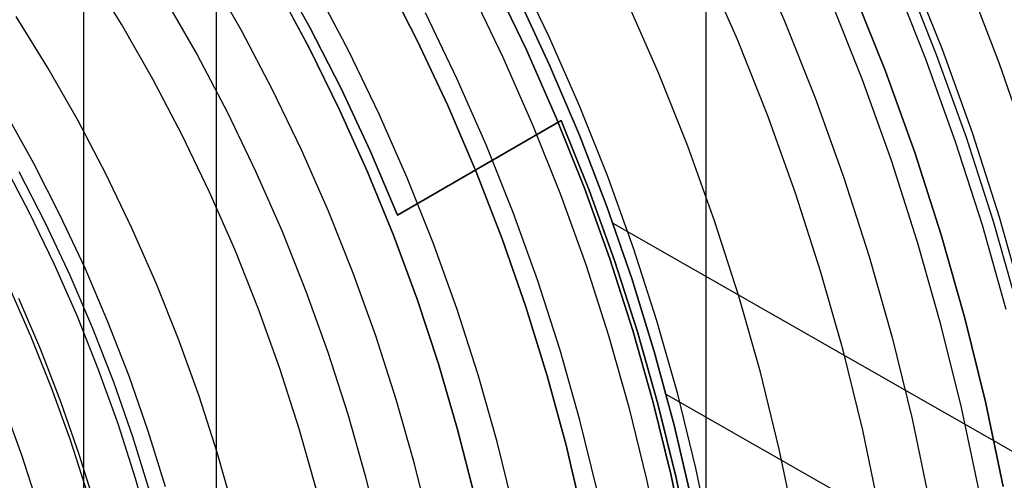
# Model space of a CAD drawing. Header units: millimetres. Extents: x 8929 to 10091, y -2708 to -1691.
# Tile 168 of 196: x 9544 to 9566, y -2047 to -2037. Entities that reach past the tile are written whole.
import ezdxf

# ---------------------------------------------------------------- set-up
doc = ezdxf.new("R2010")
doc.units = ezdxf.units.MM
for name, color, linetype in [('1', 7, 'Continuous'), ('COLOR EXT', 7, 'Continuous'), ('luz', 7, 'Continuous'), ('PLASTICO NEGRO', 7, 'Continuous')]:
    doc.layers.add(name, color=color, linetype=linetype)

msp = doc.modelspace()

# ---------------------------------------------------------------- linework, layer by layer
at = {"layer": '1', "color": 7, "true_color": 0xffffff}
for p, q in [((9548.05, -2123.77, 71.704), (9548.05, -1992.471, 71.704)), ((9545.032, -2116.471, 44.653), (9545.032, -1999.771, 44.653)), ((9550.174, -2036.895, 206.567), (9549.409, -2035.515, 206.567)), ((9549.409, -2035.515, 208.385), (9550.174, -2036.895, 208.385)), ((9550.174, -2036.895, 207.476), (9549.409, -2035.515, 207.476)), ((9564.449, -2037.527, 208.403), (9563.706, -2035.665, 208.403)), ((9554.368, -2035.877, 69.704), (9555.109, -2037.416, 69.704)), ((9554.368, -2035.877, 53.153), (9555.109, -2037.416, 53.153)), ((9555.109, -2037.416, 61.429), (9554.368, -2035.877, 61.429)), ((9563.458, -2035.769, 208.385), (9564.198, -2037.622, 208.385)), ((9565.129, -2035.795, 70.904), (9565.871, -2037.725, 70.904)), ((9562.554, -2036.076, 206.567), (9563.283, -2037.904, 206.567)), ((9563.283, -2037.904, 208.385), (9562.554, -2036.076, 208.385)), ((9562.554, -2036.076, 207.476), (9563.283, -2037.904, 207.476)), ((9554.903, -2036.188, 76.403), (9555.638, -2037.762, 76.403)), ((9554.903, -2036.188, 70.904), (9555.638, -2037.762, 70.904)), ((9554.903, -2036.188, 42.804), (9555.638, -2037.762, 42.804)), ((9554.903, -2036.188, 34.804), (9555.638, -2037.762, 34.804)), ((9555.638, -2037.762, 73.653), (9554.903, -2036.188, 73.653)), ((9555.638, -2037.762, 38.804), (9554.903, -2036.188, 38.804)), ((9550.89, -2038.3, 206.567), (9550.174, -2036.895, 206.567)), ((9550.174, -2036.895, 208.385), (9550.89, -2038.3, 208.385)), ((9550.89, -2038.3, 207.476), (9550.174, -2036.895, 207.476)), ((9555.109, -2037.416, 69.704), (9555.797, -2038.981, 69.704)), ((9555.109, -2037.416, 53.153), (9555.797, -2038.981, 53.153)), ((9555.797, -2038.981, 61.429), (9555.109, -2037.416, 61.429)), ((9564.198, -2037.622, 208.385), (9564.873, -2039.5, 208.385)), ((9565.127, -2039.413, 208.403), (9564.449, -2037.527, 208.403)), ((9555.638, -2037.762, 76.403), (9556.318, -2039.361, 76.403)), ((9555.638, -2037.762, 70.904), (9556.318, -2039.361, 70.904)), ((9555.638, -2037.762, 42.804), (9556.318, -2039.361, 42.804)), ((9555.638, -2037.762, 34.804), (9556.318, -2039.361, 34.804)), ((9556.318, -2039.361, 73.653), (9555.638, -2037.762, 73.653)), ((9556.318, -2039.361, 38.804), (9555.638, -2037.762, 38.804)), ((9563.283, -2037.904, 206.567), (9563.95, -2039.756, 206.567)), ((9563.95, -2039.756, 208.385), (9563.283, -2037.904, 208.385)), ((9563.283, -2037.904, 207.476), (9563.95, -2039.756, 207.476)), ((9565.871, -2037.725, 70.904), (9566.546, -2039.68, 70.904)), ((9551.558, -2039.729, 206.567), (9550.89, -2038.3, 206.567)), ((9550.89, -2038.3, 208.385), (9551.558, -2039.729, 208.385)), ((9551.558, -2039.729, 207.476), (9550.89, -2038.3, 207.476)), ((9555.904, -2039.028, 206.567), (9552.176, -2041.181, 206.567)), ((9552.176, -2041.181, 208.385), (9555.904, -2039.028, 208.385)), ((9555.904, -2039.028, 207.476), (9552.176, -2041.181, 207.476)), ((9555.797, -2038.981, 69.704), (9556.43, -2040.568, 69.704)), ((9555.797, -2038.981, 53.153), (9556.43, -2040.568, 53.153)), ((9556.43, -2040.568, 61.429), (9555.797, -2038.981, 61.429)), ((9556.536, -2040.612, 206.567), (9555.904, -2039.028, 206.567)), ((9555.904, -2039.028, 208.385), (9556.536, -2040.612, 208.385)), ((9555.904, -2039.028, 206.567), (9555.904, -2039.028, 208.385)), ((9556.536, -2040.612, 207.476), (9555.904, -2039.028, 207.476)), ((9556.318, -2039.361, 76.403), (9556.942, -2040.983, 76.403)), ((9556.318, -2039.361, 70.904), (9556.942, -2040.983, 70.904)), ((9556.318, -2039.361, 42.804), (9556.942, -2040.983, 42.804)), ((9556.318, -2039.361, 34.804), (9556.942, -2040.983, 34.804)), ((9556.942, -2040.983, 73.653), (9556.318, -2039.361, 73.653)), ((9556.942, -2040.983, 38.804), (9556.318, -2039.361, 38.804)), ((9565.74, -2041.322, 208.403), (9565.127, -2039.413, 208.403)), ((9564.873, -2039.5, 208.385), (9565.483, -2041.4, 208.385)), ((9552.176, -2041.181, 206.567), (9551.558, -2039.729, 206.567)), ((9551.558, -2039.729, 208.385), (9552.176, -2041.181, 208.385)), ((9552.176, -2041.181, 207.476), (9551.558, -2039.729, 207.476)), ((9563.95, -2039.756, 206.567), (9564.551, -2041.63, 206.567)), ((9564.551, -2041.63, 208.385), (9563.95, -2039.756, 208.385)), ((9563.95, -2039.756, 207.476), (9564.551, -2041.63, 207.476)), ((9554.04, -2040.105, 206.567), (9554.04, -2040.105, 208.385)), ((9556.43, -2040.568, 69.704), (9557.009, -2042.176, 69.704)), ((9556.43, -2040.568, 53.153), (9557.009, -2042.176, 53.153)), ((9557.009, -2042.176, 61.429), (9556.43, -2040.568, 61.429)), ((9557.114, -2042.216, 206.567), (9556.536, -2040.612, 206.567)), ((9556.536, -2040.612, 208.385), (9557.114, -2042.216, 208.385)), ((9557.114, -2042.216, 207.476), (9556.536, -2040.612, 207.476)), ((9556.942, -2040.983, 76.403), (9557.509, -2042.625, 76.403)), ((9556.942, -2040.983, 70.904), (9557.509, -2042.625, 70.904)), ((9556.942, -2040.983, 42.804), (9557.509, -2042.625, 42.804)), ((9556.942, -2040.983, 34.804), (9557.509, -2042.625, 34.804)), ((9557.509, -2042.625, 73.653), (9556.942, -2040.983, 73.653)), ((9557.509, -2042.625, 38.804), (9556.942, -2040.983, 38.804)), ((9552.176, -2041.181, 208.385), (9552.176, -2041.181, 206.567)), ((9557.08, -2041.365, 34.804), (9584.972, -2057.3, 34.804)), ((9565.483, -2041.4, 208.385), (9566.027, -2043.32, 208.385)), ((9566.287, -2043.251, 208.403), (9565.74, -2041.322, 208.403)), ((9564.551, -2041.63, 206.567), (9565.088, -2043.523, 206.567)), ((9565.088, -2043.523, 208.385), (9564.551, -2041.63, 208.385)), ((9564.551, -2041.63, 207.476), (9565.088, -2043.523, 207.476)), ((9557.009, -2042.176, 69.704), (9557.531, -2043.803, 69.704)), ((9557.009, -2042.176, 53.153), (9557.531, -2043.803, 53.153)), ((9557.531, -2043.803, 61.429), (9557.009, -2042.176, 61.429)), ((9557.636, -2043.839, 206.567), (9557.114, -2042.216, 206.567)), ((9557.114, -2042.216, 208.385), (9557.636, -2043.839, 208.385)), ((9557.636, -2043.839, 207.476), (9557.114, -2042.216, 207.476)), ((9557.509, -2042.625, 76.403), (9558.019, -2044.287, 76.403)), ((9557.509, -2042.625, 70.904), (9558.019, -2044.287, 70.904)), ((9557.509, -2042.625, 42.804), (9558.019, -2044.287, 42.804)), ((9557.509, -2042.625, 34.804), (9558.019, -2044.287, 34.804)), ((9558.019, -2044.287, 73.653), (9557.509, -2042.625, 73.653)), ((9558.019, -2044.287, 38.804), (9557.509, -2042.625, 38.804)), ((9565.088, -2043.523, 206.567), (9565.559, -2045.434, 206.567)), ((9565.559, -2045.434, 208.385), (9565.088, -2043.523, 208.385)), ((9565.088, -2043.523, 207.476), (9565.559, -2045.434, 207.476)), ((9557.531, -2043.803, 69.704), (9557.997, -2045.447, 69.704)), ((9557.531, -2043.803, 53.153), (9557.997, -2045.447, 53.153)), ((9557.997, -2045.447, 61.429), (9557.531, -2043.803, 61.429)), ((9558.102, -2045.479, 206.567), (9557.636, -2043.839, 206.567)), ((9557.636, -2043.839, 208.385), (9558.102, -2045.479, 208.385)), ((9558.102, -2045.479, 207.476), (9557.636, -2043.839, 207.476)), ((9558.019, -2044.287, 76.403), (9558.471, -2045.965, 76.403)), ((9558.019, -2044.287, 70.904), (9558.471, -2045.965, 70.904)), ((9558.019, -2044.287, 42.804), (9558.471, -2045.965, 42.804)), ((9558.019, -2044.287, 34.804), (9558.471, -2045.965, 34.804)), ((9558.471, -2045.965, 73.653), (9558.019, -2044.287, 73.653)), ((9558.471, -2045.965, 38.804), (9558.019, -2044.287, 38.804)), ((9558.287, -2045.252, 42.804), (9579.472, -2057.356, 42.804)), ((9557.997, -2045.447, 69.704), (9558.406, -2047.106, 69.704)), ((9557.997, -2045.447, 53.153), (9558.406, -2047.106, 53.153)), ((9558.406, -2047.106, 61.429), (9557.997, -2045.447, 61.429)), ((9558.512, -2047.134, 206.567), (9558.102, -2045.479, 206.567)), ((9558.102, -2045.479, 208.385), (9558.512, -2047.134, 208.385)), ((9558.512, -2047.134, 207.476), (9558.102, -2045.479, 207.476)), ((9565.559, -2045.434, 206.567), (9565.964, -2047.36, 206.567)), ((9565.964, -2047.36, 208.385), (9565.559, -2045.434, 208.385)), ((9565.559, -2045.434, 207.476), (9565.964, -2047.36, 207.476)), ((9558.471, -2045.965, 76.403), (9558.864, -2047.657, 76.403)), ((9558.471, -2045.965, 70.904), (9558.864, -2047.657, 70.904)), ((9558.471, -2045.965, 42.804), (9558.864, -2047.657, 42.804)), ((9558.471, -2045.965, 34.804), (9558.864, -2047.657, 34.804)), ((9558.864, -2047.657, 73.653), (9558.471, -2045.965, 73.653)), ((9558.864, -2047.657, 38.804), (9558.471, -2045.965, 38.804)), ((9558.406, -2047.106, 69.704), (9558.757, -2048.778, 69.704)), ((9558.406, -2047.106, 53.153), (9558.757, -2048.778, 53.153)), ((9558.757, -2048.778, 61.429), (9558.406, -2047.106, 61.429)), ((9558.865, -2048.802, 206.567), (9558.512, -2047.134, 206.567)), ((9558.512, -2047.134, 208.385), (9558.865, -2048.802, 208.385)), ((9558.865, -2048.802, 207.476), (9558.512, -2047.134, 207.476))]:
    msp.add_line(p, q, dxfattribs=at)
at = {"layer": '1', "color": 7, "true_color": 0xf4f4f4}
for p, q in [((9549.437, -2036.016, 206.567), (9550.171, -2037.385, 206.567)), ((9550.171, -2037.385, 208.385), (9549.437, -2036.016, 208.385)), ((9549.437, -2036.016, 207.476), (9550.171, -2037.385, 207.476)), ((9550.171, -2037.385, 206.567), (9550.857, -2038.779, 206.567)), ((9550.857, -2038.779, 208.385), (9550.171, -2037.385, 208.385)), ((9550.171, -2037.385, 207.476), (9550.857, -2038.779, 207.476)), ((9550.857, -2038.779, 206.567), (9551.494, -2040.196, 206.567)), ((9551.494, -2040.196, 208.385), (9550.857, -2038.779, 208.385)), ((9550.857, -2038.779, 207.476), (9551.494, -2040.196, 207.476)), ((9551.494, -2040.196, 206.567), (9552.082, -2041.634, 206.567)), ((9552.082, -2041.634, 208.385), (9551.494, -2040.196, 208.385)), ((9551.494, -2040.196, 207.476), (9552.082, -2041.634, 207.476)), ((9552.082, -2041.634, 206.567), (9552.62, -2043.091, 206.567)), ((9552.62, -2043.091, 208.385), (9552.082, -2041.634, 208.385)), ((9552.082, -2041.634, 207.476), (9552.62, -2043.091, 207.476)), ((9552.62, -2043.091, 206.567), (9553.107, -2044.566, 206.567)), ((9553.107, -2044.566, 208.385), (9552.62, -2043.091, 208.385)), ((9552.62, -2043.091, 207.476), (9553.107, -2044.566, 207.476)), ((9553.107, -2044.566, 206.567), (9553.543, -2046.057, 206.567)), ((9553.543, -2046.057, 208.385), (9553.107, -2044.566, 208.385)), ((9553.107, -2044.566, 207.476), (9553.543, -2046.057, 207.476)), ((9553.543, -2046.057, 206.567), (9553.928, -2047.562, 206.567)), ((9553.928, -2047.562, 208.385), (9553.543, -2046.057, 208.385)), ((9553.543, -2046.057, 207.476), (9553.928, -2047.562, 207.476))]:
    msp.add_line(p, q, dxfattribs=at)
at = {"layer": 'COLOR EXT', "color": 30, "true_color": 0xff8d00}
msp.add_line((9559.198, -2057.121, 21.604), (9559.198, -2010.313, 21.604), dxfattribs=at)
at = {"layer": 'luz', "color": 7, "true_color": 0xffffff}
for p, q in [((9560.206, -2034.991, -26.553), (9560.975, -2036.738, -26.553)), ((9545.887, -2036.833, -23.839), (9545.131, -2035.606, -23.839)), ((9548.624, -2036.978, -23.224), (9547.871, -2035.657, -23.224)), ((9555.622, -2037.102, -24.735), (9554.869, -2035.539, -24.735)), ((9559.912, -2037.184, -26.861), (9559.159, -2035.473, -26.861)), ((9564.581, -2037.412, -27.309), (9563.834, -2035.539, -27.309)), ((9551.07, -2037.45, -24.287), (9550.332, -2036.044, -24.287)), ((9553.839, -2036.057, -25.042), (9554.575, -2037.584, -25.042)), ((9546.879, -2036.245, -23.531), (9547.612, -2037.531, -23.531)), ((9558.116, -2037.937, -25.798), (9557.391, -2036.287, -25.798)), ((9562.76, -2038.102, -26.246), (9562.038, -2036.292, -26.246)), ((9553.527, -2038.066, -25.35), (9552.809, -2036.575, -25.35)), ((9544.213, -2037.825, -22.776), (9543.492, -2036.656, -22.776)), ((9560.975, -2036.738, -26.553), (9561.682, -2038.511, -26.553)), ((9546.601, -2038.085, -23.839), (9545.887, -2036.833, -23.839)), ((9549.33, -2038.325, -23.224), (9548.624, -2036.978, -23.224)), ((9556.32, -2038.69, -24.735), (9555.622, -2037.102, -24.735)), ((9560.604, -2038.92, -26.861), (9559.912, -2037.184, -26.861)), ((9551.759, -2038.88, -24.287), (9551.07, -2037.45, -24.287)), ((9565.263, -2039.309, -27.309), (9564.581, -2037.412, -27.309)), ((9547.612, -2037.531, -23.531), (9548.301, -2038.843, -23.531)), ((9554.575, -2037.584, -25.042), (9555.257, -2039.135, -25.042)), ((9544.893, -2039.019, -22.776), (9544.213, -2037.825, -22.776)), ((9547.271, -2039.361, -23.839), (9546.601, -2038.085, -23.839)), ((9554.194, -2039.581, -25.35), (9553.527, -2038.066, -25.35)), ((9558.784, -2039.61, -25.798), (9558.116, -2037.937, -25.798)), ((9563.42, -2039.936, -26.246), (9562.76, -2038.102, -26.246)), ((9549.99, -2039.695, -23.224), (9549.33, -2038.325, -23.224)), ((9561.682, -2038.511, -26.553), (9562.328, -2040.307, -26.553)), ((9556.963, -2040.301, -24.735), (9556.32, -2038.69, -24.735)), ((9545.531, -2040.236, -22.776), (9544.893, -2039.019, -22.776)), ((9548.301, -2038.843, -23.531), (9548.943, -2040.177, -23.531)), ((9552.398, -2040.334, -24.287), (9551.759, -2038.88, -24.287)), ((9561.237, -2040.679, -26.861), (9560.604, -2038.92, -26.861)), ((9555.257, -2039.135, -25.042), (9555.885, -2040.71, -25.042)), ((9547.896, -2040.659, -23.839), (9547.271, -2039.361, -23.839)), ((9565.88, -2041.228, -27.309), (9565.263, -2039.309, -27.309)), ((9550.602, -2041.087, -23.224), (9549.99, -2039.695, -23.224)), ((9554.807, -2041.118, -25.35), (9554.194, -2039.581, -25.35)), ((9559.394, -2041.306, -25.798), (9558.784, -2039.61, -25.798)), ((9564.016, -2041.792, -26.246), (9563.42, -2039.936, -26.246)), ((9543.792, -2041.111, -21.713), (9543.184, -2039.954, -21.713)), ((9546.127, -2041.474, -22.776), (9545.531, -2040.236, -22.776)), ((9548.943, -2040.177, -23.531), (9549.539, -2041.533, -23.531)), ((9552.987, -2041.809, -24.287), (9552.398, -2040.334, -24.287)), ((9557.55, -2041.933, -24.735), (9556.963, -2040.301, -24.735)), ((9562.328, -2040.307, -26.553), (9562.912, -2042.125, -26.553)), ((9548.476, -2041.979, -23.839), (9547.896, -2040.659, -23.839)), ((9555.885, -2040.71, -25.042), (9556.459, -2042.305, -25.042)), ((9561.808, -2042.459, -26.861), (9561.237, -2040.679, -26.861)), ((9544.359, -2042.288, -21.713), (9543.792, -2041.111, -21.713)), ((9551.166, -2042.499, -23.224), (9550.602, -2041.087, -23.224)), ((9555.367, -2042.676, -25.35), (9554.807, -2041.118, -25.35)), ((9566.429, -2043.168, -27.309), (9565.88, -2041.228, -27.309)), ((9546.68, -2042.731, -22.776), (9546.127, -2041.474, -22.776)), ((9559.945, -2043.022, -25.798), (9559.394, -2041.306, -25.798)), ((9549.539, -2041.533, -23.531), (9550.088, -2042.908, -23.531)), ((9553.524, -2043.303, -24.287), (9552.987, -2041.809, -24.287)), ((9558.081, -2043.585, -24.735), (9557.55, -2041.933, -24.735)), ((9564.547, -2043.667, -26.246), (9564.016, -2041.792, -26.246)), ((9549.01, -2043.317, -23.839), (9548.476, -2041.979, -23.839)), ((9562.912, -2042.125, -26.553), (9563.433, -2043.962, -26.553)), ((9544.885, -2043.484, -21.713), (9544.359, -2042.288, -21.713)), ((9556.459, -2042.305, -25.042), (9556.977, -2043.918, -25.042)), ((9551.681, -2043.93, -23.224), (9551.166, -2042.499, -23.224)), ((9562.318, -2044.257, -26.861), (9561.808, -2042.459, -26.861)), ((9543.311, -2042.77, -22.02), (9543.821, -2043.93, -22.02)), ((9547.19, -2044.007, -22.776), (9546.68, -2042.731, -22.776)), ((9555.874, -2044.252, -25.35), (9555.367, -2042.676, -25.35)), ((9550.088, -2042.908, -23.531), (9550.589, -2044.302, -23.531)), ((9560.436, -2044.756, -25.798), (9559.945, -2043.022, -25.798)), ((9554.01, -2044.815, -24.287), (9553.524, -2043.303, -24.287)), ((9545.369, -2044.698, -21.713), (9544.885, -2043.484, -21.713)), ((9549.498, -2044.673, -23.839), (9549.01, -2043.317, -23.839)), ((9558.554, -2045.254, -24.735), (9558.081, -2043.585, -24.735)), ((9565.014, -2045.559, -26.246), (9564.547, -2043.667, -26.246)), ((9543.821, -2043.93, -22.02), (9544.291, -2045.107, -22.02)), ((9552.146, -2045.378, -23.224), (9551.681, -2043.93, -23.224)), ((9556.977, -2043.918, -25.042), (9557.439, -2045.549, -25.042)), ((9563.433, -2043.962, -26.553), (9563.89, -2045.815, -26.553)), ((9547.655, -2045.3, -22.776), (9547.19, -2044.007, -22.776)), ((9550.589, -2044.302, -23.531), (9551.042, -2045.712, -23.531)), ((9556.325, -2045.844, -25.35), (9555.874, -2044.252, -25.35)), ((9562.766, -2046.072, -26.861), (9562.318, -2044.257, -26.861)), ((9545.811, -2045.928, -21.713), (9545.369, -2044.698, -21.713)), ((9549.939, -2046.045, -23.839), (9549.498, -2044.673, -23.839)), ((9554.443, -2046.343, -24.287), (9554.01, -2044.815, -24.287)), ((9560.867, -2046.505, -25.798), (9560.436, -2044.756, -25.798)), ((9544.291, -2045.107, -22.02), (9544.72, -2046.299, -22.02)), ((9548.075, -2046.609, -22.776), (9547.655, -2045.3, -22.776)), ((9558.969, -2046.938, -24.735), (9558.554, -2045.254, -24.735)), ((9543.628, -2046.67, -22.328), (9543.213, -2045.516, -22.328)), ((9552.56, -2046.841, -23.224), (9552.146, -2045.378, -23.224)), ((9551.042, -2045.712, -23.531), (9551.446, -2047.137, -23.531)), ((9557.439, -2045.549, -25.042), (9557.845, -2047.195, -25.042)), ((9565.414, -2047.466, -26.246), (9565.014, -2045.559, -26.246)), ((9546.211, -2047.172, -21.713), (9545.811, -2045.928, -21.713)), ((9556.721, -2047.452, -25.35), (9556.325, -2045.844, -25.35)), ((9563.89, -2045.815, -26.553), (9564.282, -2047.684, -26.553)), ((9550.332, -2047.432, -23.839), (9549.939, -2046.045, -23.839)), ((9563.15, -2047.901, -26.861), (9562.766, -2046.072, -26.861)), ((9544.72, -2046.299, -22.02), (9545.107, -2047.505, -22.02)), ((9554.823, -2047.885, -24.287), (9554.443, -2046.343, -24.287)), ((9548.449, -2047.93, -22.776), (9548.075, -2046.609, -22.776)), ((9561.238, -2048.269, -25.798), (9560.867, -2046.505, -25.798)), ((9544.004, -2047.839, -22.328), (9543.628, -2046.67, -22.328)), ((9552.924, -2048.318, -23.224), (9552.56, -2046.841, -23.224)), ((9559.326, -2048.636, -24.735), (9558.969, -2046.938, -24.735)), ((9546.567, -2048.429, -21.713), (9546.211, -2047.172, -21.713)), ((9551.446, -2047.137, -23.531), (9551.8, -2048.575, -23.531)), ((9557.845, -2047.195, -25.042), (9558.194, -2048.854, -25.042))]:
    msp.add_line(p, q, dxfattribs=at)
at = {"layer": 'PLASTICO NEGRO', "color": 254, "true_color": 0xcad1ee}
for p, q in [((9552.621, -2037.202, 33.904), (9551.874, -2035.742, 33.904)), ((9551.874, -2035.742, 35.404), (9552.621, -2037.202, 35.404)), ((9552.621, -2037.202, 34.654), (9551.874, -2035.742, 34.654)), ((9553.318, -2038.686, 33.904), (9552.621, -2037.202, 33.904)), ((9552.621, -2037.202, 35.404), (9553.318, -2038.686, 35.404)), ((9553.318, -2038.686, 34.654), (9552.621, -2037.202, 34.654)), ((9553.963, -2040.194, 33.904), (9553.318, -2038.686, 33.904)), ((9553.318, -2038.686, 35.404), (9553.963, -2040.194, 35.404)), ((9553.963, -2040.194, 34.654), (9553.318, -2038.686, 34.654)), ((9543.892, -2040.006, 35.404), (9543.246, -2038.846, 35.404)), ((9544.497, -2041.187, 35.404), (9543.892, -2040.006, 35.404)), ((9543.556, -2040.185, 33.904), (9544.155, -2041.354, 33.904)), ((9554.556, -2041.722, 33.904), (9553.963, -2040.194, 33.904)), ((9553.963, -2040.194, 35.404), (9554.556, -2041.722, 35.404)), ((9554.556, -2041.722, 34.654), (9553.963, -2040.194, 34.654)), ((9545.061, -2042.389, 35.404), (9544.497, -2041.187, 35.404)), ((9544.155, -2041.354, 33.904), (9544.714, -2042.544, 33.904)), ((9555.095, -2043.271, 33.904), (9554.556, -2041.722, 33.904)), ((9554.556, -2041.722, 35.404), (9555.095, -2043.271, 35.404)), ((9555.095, -2043.271, 34.654), (9554.556, -2041.722, 34.654)), ((9545.583, -2043.609, 35.404), (9545.061, -2042.389, 35.404)), ((9544.714, -2042.544, 33.904), (9545.231, -2043.752, 33.904)), ((9543.545, -2043.068, 34.772), (9544.045, -2044.236, 34.772)), ((9555.581, -2044.837, 33.904), (9555.095, -2043.271, 33.904)), ((9555.095, -2043.271, 35.404), (9555.581, -2044.837, 35.404)), ((9555.581, -2044.837, 34.654), (9555.095, -2043.271, 34.654)), ((9545.231, -2043.752, 33.904), (9545.706, -2044.978, 33.904)), ((9546.063, -2044.847, 35.404), (9545.583, -2043.609, 35.404)), ((9544.045, -2044.236, 34.772), (9544.504, -2045.42, 34.772)), ((9546.499, -2046.1, 35.404), (9546.063, -2044.847, 35.404)), ((9556.012, -2046.419, 33.904), (9555.581, -2044.837, 33.904)), ((9555.581, -2044.837, 35.404), (9556.012, -2046.419, 35.404)), ((9556.012, -2046.419, 34.654), (9555.581, -2044.837, 34.654)), ((9545.706, -2044.978, 33.904), (9546.138, -2046.219, 33.904)), ((9544.504, -2045.42, 34.772), (9544.922, -2046.619, 34.772)), ((9546.138, -2046.219, 33.904), (9546.527, -2047.474, 33.904)), ((9546.892, -2047.368, 35.404), (9546.499, -2046.1, 35.404)), ((9556.389, -2048.015, 33.904), (9556.012, -2046.419, 33.904)), ((9556.012, -2046.419, 35.404), (9556.389, -2048.015, 35.404)), ((9556.389, -2048.015, 34.654), (9556.012, -2046.419, 34.654)), ((9544.922, -2046.619, 34.772), (9545.298, -2047.832, 34.772))]:
    msp.add_line(p, q, dxfattribs=at)

doc.saveas('drawing.dxf')
